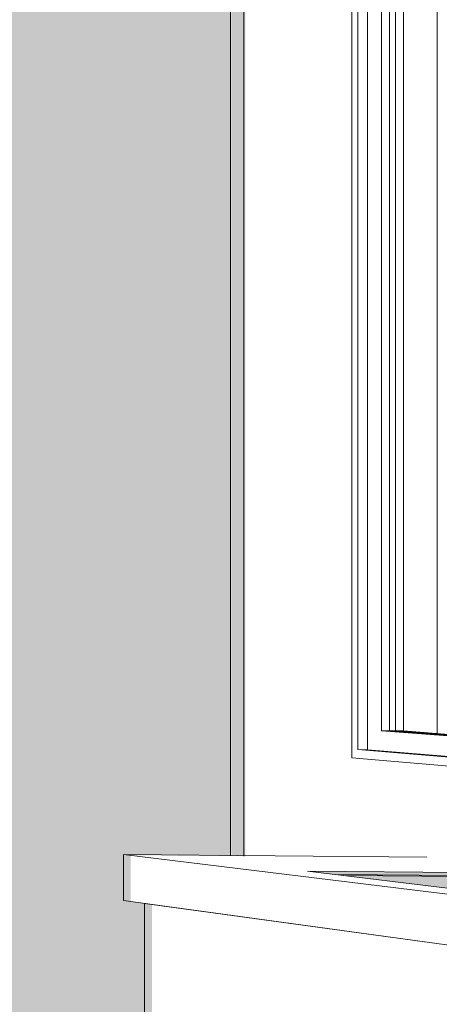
# Model space of a CAD drawing. Header units: metres. Extents: x -1.7 to 80, y -8.6 to 1.8.
# Tile 73 of 79: x 79.94367 to 79.94628, y 1.74663 to 1.75275. Entities that reach past the tile are written whole.
import ezdxf

# ---------------------------------------------------------------- set-up
doc = ezdxf.new("R2010")
doc.units = ezdxf.units.M
for name, color, linetype, lineweight in [('A-GENM', 13, 'Continuous', 18), ('A-GLAZ', 151, 'Continuous', 9), ('A-WALL', 5, 'Continuous', 18)]:
    doc.layers.add(name, color=color, linetype=linetype, lineweight=lineweight)

msp = doc.modelspace()

# ---------------------------------------------------------------- hatches: boundary and pattern name
at = {"layer": 'A-GENM'}
for points in [[(79.9465247, 1.7474318), (79.9465247, 1.747451), (79.9454582, 1.7474612), (79.945644, 1.7474403), (79.9464978, 1.7474321)], [(79.946496, 1.7473362), (79.946496, 1.7474263), (79.9456822, 1.7474342), (79.9464356, 1.7473435)]]:
    msp.add_hatch(color=256, dxfattribs=at).paths.add_polyline_path(points, flags=0)
at = {"layer": 'A-WALL'}
msp.add_hatch(color=256, dxfattribs=at).paths.add_polyline_path([(79.9450702, 1.747554), (79.9450702, 1.7552313), (79.9449841, 1.7552095), (79.9449841, 1.7475548), (79.9450533, 1.7475542)], flags=0)
h = msp.add_hatch(color=256, dxfattribs=at)
h.paths.add_polyline_path([(79.9444901, 1.7452857), (79.9444901, 1.7472553), (79.9443575, 1.7472734), (79.9443575, 1.7475604), (79.9449784, 1.7475554), (79.9449784, 1.7552083), (79.9448684, 1.7551804), (79.9375101, 1.7543435), (79.9375101, 1.7509721), (79.937737, 1.750976), (79.937737, 1.7468822), (79.9379514, 1.7468648), (79.9379514, 1.7465663), (79.937737, 1.7465364), (79.937737, 1.7459905), (79.9425532, 1.7454878)], flags=0)
h.paths.add_polyline_path([(79.9375301, 1.746899), (79.9375286, 1.7507976), (79.9375101, 1.7507972), (79.9375101, 1.7469007), (79.9375135, 1.7469004)], flags=0)

# ---------------------------------------------------------------- linework, layer by layer
at = {"layer": 'A-GENM', "lineweight": 9}
for p, q in [((79.9462, 1.7475476), (79.9443139, 1.7475649)), ((79.9443139, 1.7475649), (79.9507833, 1.7467706)), ((79.9443139, 1.7472784), (79.9443139, 1.7475649)), ((79.9465978, 1.7473233), (79.9454582, 1.7474612)), ((79.9454582, 1.7474612), (79.9465247, 1.747451)), ((79.9465247, 1.7474318), (79.9456306, 1.7474404)), ((79.9456822, 1.7474342), (79.946496, 1.7474263)), ((79.9507833, 1.7463907), (79.9443139, 1.7472784)), ((79.9444436, 1.7472606), (79.9507833, 1.7463907)), ((79.9444436, 1.7449538), (79.9444436, 1.7472606))]:
    msp.add_line(p, q, dxfattribs=at)
at = {"layer": 'A-GLAZ'}
for p, q in [((79.9457334, 1.7552232), (79.9457334, 1.7481648)), ((79.9457706, 1.7482154), (79.9457706, 1.7551786)), ((79.9458295, 1.7551797), (79.9458295, 1.748215)), ((79.9462623, 1.7551273), (79.9462623, 1.7483158)), ((79.9459164, 1.7483327), (79.9459164, 1.7550758)), ((79.9459662, 1.7550767), (79.9459662, 1.7483324)), ((79.9460036, 1.7483321), (79.9460036, 1.7550775)), ((79.9460534, 1.7550784), (79.9460534, 1.7483318)), ((79.9508778, 1.7479468), (79.9459164, 1.7483327)), ((79.9459662, 1.7483324), (79.9459164, 1.7483327)), ((79.9459662, 1.7483324), (79.9508801, 1.747951)), ((79.9460036, 1.7483321), (79.9459662, 1.7483324)), ((79.9460534, 1.7483318), (79.9459662, 1.7483324)), ((79.9508817, 1.7479541), (79.9460036, 1.7483321)), ((79.9460534, 1.7483318), (79.950884, 1.7479583)), ((79.9508751, 1.7477875), (79.9457706, 1.7482154)), ((79.9458295, 1.748215), (79.9457706, 1.7482154)), ((79.9458295, 1.748215), (79.9508778, 1.7477929)), ((79.9457334, 1.7481648), (79.9508751, 1.7477209))]:
    msp.add_line(p, q, dxfattribs=at)
at = {"layer": 'A-WALL', "lineweight": 9}
for p, q in [((79.9450619, 1.7552295), (79.9450619, 1.7475549)), ((79.9457334, 1.7481648), (79.9457334, 1.7552232)), ((79.9449784, 1.7552083), (79.9449784, 1.7475554)), ((79.9508751, 1.7477209), (79.9457334, 1.7481648))]:
    msp.add_line(p, q, dxfattribs=at)

doc.saveas('drawing.dxf')
